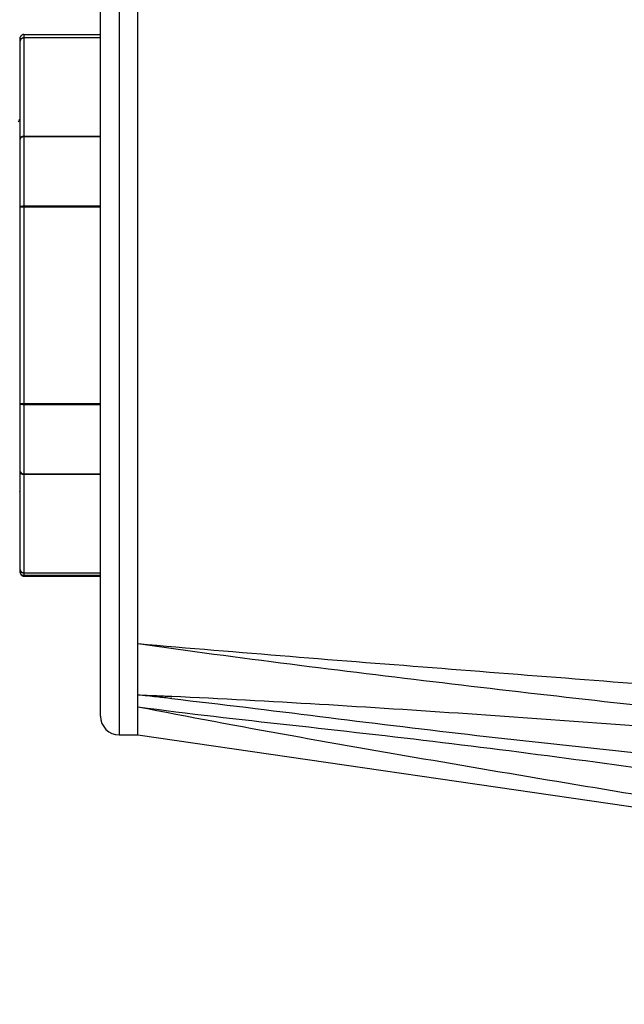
# Model space of a CAD drawing. Header units: millimetres. Extents: x 36 to 7524, y 76 to 5310.
# Tile 20 of 29: x 5511 to 5544, y 1666 to 1718. Entities that reach past the tile are written whole.
import ezdxf

# ---------------------------------------------------------------- set-up
doc = ezdxf.new("R2010")
doc.units = ezdxf.units.MM
for name, color, linetype in [('CABLE_PBL186', 7, 'Continuous'), ('COVER_J_ABL185', 7, 'Continuous'), ('COVER_J_PBL189', 7, 'Continuous'), ('오른쪽_16_VBL184', 7, 'Continuous')]:
    doc.layers.add(name, color=color, linetype=linetype)

# ---------------------------------------------------------------- blocks, each defined once
blk = doc.blocks.new('CABLE_PBL186', base_point=(1141.043, 750.995))
at = {"layer": 'CABLE_PBL186', "color": 7}
for p, q in [((1152.343, 765.495), (1156.443, 765.495)), ((1152.143, 736.695), (1152.143, 765.295)), ((1156.443, 745.668), (1152.343, 745.668)), ((1152.243, 736.522), (1152.243, 736.56)), ((1153.046, 736.529), (1152.243, 736.522)), ((1156.443, 736.529), (1152.343, 736.529)), ((1152.343, 736.495), (1156.443, 736.495))]:
    blk.add_line(p, q, dxfattribs=at)
at = {"layer": 'CABLE_PBL186', "color": 2}
for p, q in [((1152.343, 765.495), (1152.343, 736.529)), ((1152.343, 765.338), (1156.443, 765.338)), ((1156.443, 765.313), (1152.343, 765.313)), ((1152.343, 760.059), (1156.443, 760.059)), ((1156.443, 760.01), (1152.343, 760.01)), ((1156.443, 756.248), (1152.143, 756.248)), ((1152.343, 756.322), (1156.443, 756.322)), ((1152.143, 745.741), (1156.443, 745.741)), ((1152.343, 741.979), (1156.443, 741.979)), ((1156.443, 741.93), (1152.343, 741.93)), ((1152.343, 736.677), (1156.443, 736.677)), ((1156.443, 736.652), (1152.343, 736.652))]:
    blk.add_line(p, q, dxfattribs=at)
at = {"layer": 'CABLE_PBL186', "color": 7}
for centre, radius, start, end in [((1151.644, 761.094), 0.499, 326.3073, 343.1928), ((1151.64, 761.095), 0.503, 343.2392, 359.9478), ((1151.642, 740.894), 0.501, 0.0355, 17.9613), ((1152.344, 736.73), 0.2, 179.9363, 269.9253), ((1152.343, 736.695), 0.2, 240.0105, 269.9947)]:
    blk.add_arc(centre, radius, start, end, dxfattribs=at)
for points in [[(1152.143, 765.295), (1152.143, 765.361), (1152.186, 765.435), (1152.243, 765.468)], [(1152.343, 765.495), (1152.309, 765.495), (1152.273, 765.485), (1152.243, 765.468)], [(1152.143, 736.695), (1152.143, 736.672), (1152.147, 736.648), (1152.155, 736.626)], [(1152.155, 736.626), (1152.171, 736.583), (1152.204, 736.544), (1152.243, 736.522)]]:
    blk.add_open_spline(points, degree=3, dxfattribs=at)
at = {"layer": 'CABLE_PBL186', "color": 2}
for points, knots in [([(1152.143, 765.14), (1152.143, 765.19), (1152.186, 765.296), (1152.292, 765.338), (1152.343, 765.338)], [0, 0, 0, 0, 0.498073, 1, 1, 1, 1]), ([(1152.343, 765.313), (1152.303, 765.313), (1152.223, 765.292), (1152.167, 765.23), (1152.154, 765.195)], [0, 0, 0, 0, 0.518923, 1, 1, 1, 1]), ([(1152.143, 759.886), (1152.143, 759.931), (1152.193, 760.028), (1152.293, 760.059), (1152.343, 760.059)], [0, 0, 0, 0, 0.474681, 1, 1, 1, 1]), ([(1152.343, 760.01), (1152.295, 760.01), (1152.209, 759.997), (1152.143, 759.921), (1152.143, 759.886)], [0, 0, 0, 0, 0.579848, 1, 1, 1, 1]), ([(1152.143, 756.248), (1152.143, 756.274), (1152.23, 756.318), (1152.296, 756.322), (1152.343, 756.322)], [0, 0, 0, 0, 0.353739, 1, 1, 1, 1]), ([(1152.343, 745.668), (1152.296, 745.668), (1152.23, 745.672), (1152.143, 745.715), (1152.143, 745.741)], [0, 0, 0, 0, 0.64598, 1, 1, 1, 1]), ([(1152.143, 742.103), (1152.143, 742.068), (1152.209, 741.992), (1152.295, 741.979), (1152.343, 741.979)], [0, 0, 0, 0, 0.419786, 1, 1, 1, 1]), ([(1152.343, 741.93), (1152.293, 741.93), (1152.193, 741.961), (1152.143, 742.058), (1152.143, 742.103)], [0, 0, 0, 0, 0.525008, 1, 1, 1, 1]), ([(1152.343, 736.652), (1152.292, 736.652), (1152.186, 736.694), (1152.143, 736.799), (1152.143, 736.85)], [0, 0, 0, 0, 0.501927, 1, 1, 1, 1])]:
    blk.add_open_spline(points, degree=3, knots=knots, dxfattribs=at)
for points in [[(1152.154, 765.195), (1152.147, 765.177), (1152.143, 765.158), (1152.143, 765.14)], [(1152.143, 736.85), (1152.143, 736.808), (1152.164, 736.764), (1152.193, 736.735)], [(1152.193, 736.735), (1152.232, 736.698), (1152.29, 736.677), (1152.343, 736.677)]]:
    blk.add_open_spline(points, degree=3, dxfattribs=at)
blk = doc.blocks.new('COVER_J_PBL189', base_point=(1190.043, 759.495))
at = {"layer": 'COVER_J_PBL189', "color": 2}
for p, q in [((1157.443, 800.495), (1157.443, 727.995)), ((1159.454, 730.086), (1158.443, 730.131)), ((1160.252, 730.041), (1158.443, 730.131)), ((1160.251, 730.049), (1159.454, 730.086))]:
    blk.add_line(p, q, dxfattribs=at)
at = {"layer": 'COVER_J_PBL189', "color": 7}
for p, q in [((1156.443, 728.995), (1156.443, 799.495)), ((1158.443, 727.995), (1158.443, 767.808)), ((1157.443, 727.995), (1158.443, 727.995)), ((1158.443, 727.995), (1223.643, 718.495))]:
    blk.add_line(p, q, dxfattribs=at)
at = {"layer": 'COVER_J_PBL189', "color": 2}
for centre, radius, start, end in [((1139.535, 543.213), 187.872, 83.91158, 84.22363), ((1136.714, 516.716), 214.519, 83.70063, 83.91302)]:
    blk.add_arc(centre, radius, start, end, dxfattribs=at)
at = {"layer": 'COVER_J_PBL189', "color": 7}
blk.add_arc((1157.443, 728.995), 1, 180, 270, dxfattribs=at)
blk.add_open_spline([(1158.443, 732.881), (1163.862, 732.41), (1174.72, 731.559), (1196.461, 729.86), (1212.771, 728.457), (1223.643, 727.473)], degree=3, knots=[0, 0, 0, 0, 0.249401, 0.499405, 1, 1, 1, 1], dxfattribs=at)
at = {"layer": 'COVER_J_PBL189', "color": 2}
for points, knots in [([(1158.443, 732.881), (1163.868, 732.123), (1174.731, 730.756), (1196.468, 728.32), (1212.776, 726.624), (1223.643, 725.495)], [0, 0, 0, 0, 0.250415, 0.500515, 1, 1, 1, 1]), ([(1223.643, 725.495), (1213.07, 726.32), (1197.217, 727.568), (1176.091, 729.152), (1165.53, 729.802), (1160.251, 730.049)], [0, 0, 0, 0, 0.500613, 0.750582, 1, 1, 1, 1]), ([(1160.252, 729.939), (1162.896, 729.647), (1168.17, 728.977), (1176.08, 728.01), (1183.995, 727.144), (1194.553, 726.079), (1207.762, 724.863), (1218.335, 723.95), (1223.623, 723.504)], [0, 0, 0, 0, 0.125281, 0.250347, 0.375303, 0.500232, 0.750098, 1, 1, 1, 1]), ([(1158.443, 729.504), (1161.145, 729.129), (1166.581, 728.533), (1174.744, 727.619), (1182.909, 726.561), (1193.787, 725.046), (1207.366, 723.021), (1218.219, 721.339), (1223.643, 720.489)], [0, 0, 0, 0, 0.12429, 0.24922, 0.374337, 0.499487, 0.749767, 1, 1, 1, 1]), ([(1158.443, 729.504), (1163.866, 728.439), (1174.735, 726.519), (1196.481, 722.921), (1212.782, 720.268), (1223.643, 718.495)], [0, 0, 0, 0, 0.250708, 0.500716, 1, 1, 1, 1])]:
    blk.add_open_spline(points, degree=3, knots=knots, dxfattribs=at)
blk = doc.blocks.new('COVER_J_ABL185', base_point=(1178.643, 759.495))
at = {"layer": 'CABLE_PBL186'}
blk.add_blockref('CABLE_PBL186', (1141.043, 750.995), dxfattribs=at)
at = {"layer": 'COVER_J_PBL189'}
blk.add_blockref('COVER_J_PBL189', (1190.043, 759.495), dxfattribs=at)
blk = doc.blocks.new('오른쪽_16_VBL184', base_point=(1244.293, 1237.995))
at = {"layer": 'COVER_J_ABL185'}
blk.add_blockref('COVER_J_ABL185', (1178.643, 759.495), dxfattribs=at)

msp = doc.modelspace()

# ---------------------------------------------------------------- linework, layer by layer
at = {"ltscale": 1000}
msp.add_arc((5647.5, 1815.198), 895, 96.415158, 263.584842, dxfattribs=at)

# ---------------------------------------------------------------- block references
at = {"layer": '오른쪽_16_VBL184'}
msp.add_blockref('오른쪽_16_VBL184', (5603.35, 2190.198), dxfattribs=at)

doc.saveas('drawing.dxf')
